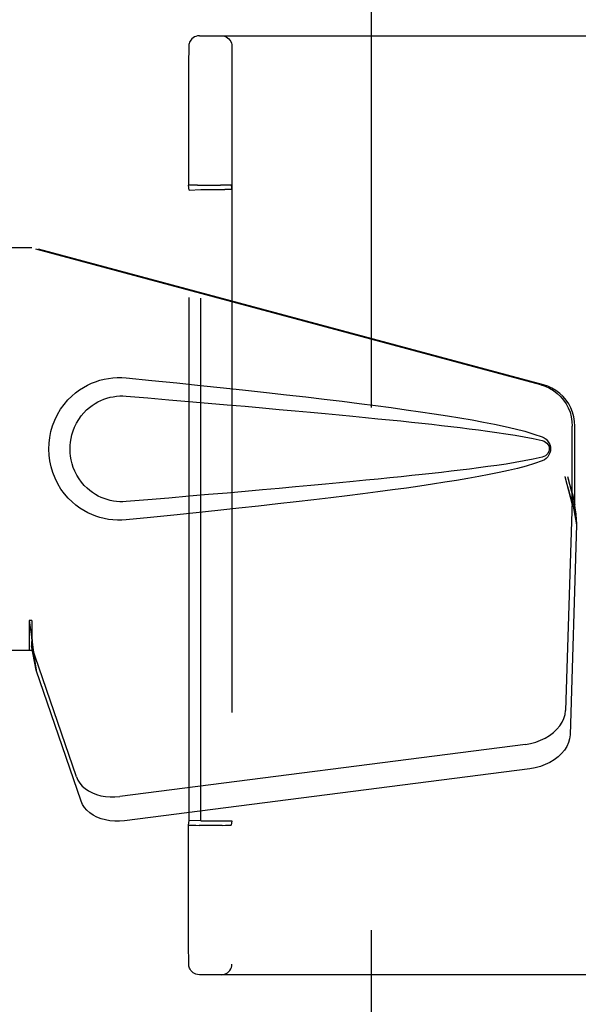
# Model space of a CAD drawing. Header units: inches. Extents: x 0 to 278, y 0 to 180.
# Tile 13 of 80: x 93.79 to 95.43, y 90.36 to 93.25. Entities that reach past the tile are written whole.
import ezdxf

# ---------------------------------------------------------------- set-up
doc = ezdxf.new("R2010")
doc.units = ezdxf.units.IN
doc.header["$LTSCALE"] = 15.310625
doc.header["$MEASUREMENT"] = 0
doc.linetypes.add('HIDDEN', pattern=[0.2, 0.1, -0.1])
doc.layers.add('DEFAULT_2', color=8, linetype='HIDDEN')
doc.layers.add('LEFTHAND_DOOR_ASSEMBLY', color=7, linetype='CONTINUOUS')

msp = doc.modelspace()

# ---------------------------------------------------------------- linework, layer by layer
at = {"layer": 'DEFAULT_2', "color": 8, "linetype": 'HIDDEN'}
for p, q in [((94.8218, 52.3047), (94.8218, 131.3467)), ((94.3175, 93.2007), (95.7024, 93.2007)), ((94.2863, 93.1583), (94.2861, 93.1285)), ((94.2864, 93.1671), (94.2863, 93.1647)), ((94.2863, 93.1647), (94.2863, 93.1583)), ((94.2864, 93.1688), (94.2864, 93.1671)), ((94.4126, 93.1697), (94.4126, 90.4817)), ((94.2861, 93.1285), (94.2856, 92.7627)), ((94.2873, 92.7488), (94.2856, 92.7627)), ((94.2873, 92.7488), (94.3221, 92.7501)), ((94.2873, 90.9027), (94.2873, 92.7488)), ((94.3025, 92.7632), (94.2946, 92.7631)), ((94.3117, 92.7632), (94.3025, 92.7632)), ((94.3117, 92.7632), (94.3795, 92.7632)), ((94.3221, 90.9013), (94.3221, 92.7501)), ((94.3221, 92.7501), (94.3921, 92.7501)), ((94.3891, 92.7632), (94.3795, 92.7632)), ((94.4106, 92.7627), (94.4122, 92.7498)), ((94.4122, 92.7498), (94.4122, 90.9017)), ((94.2856, 90.8888), (94.2873, 90.9027)), ((94.3221, 90.9013), (94.2873, 90.9027)), ((94.3221, 90.9013), (94.3921, 90.9013)), ((94.4122, 90.9017), (94.4106, 90.8888)), ((94.2856, 90.8188), (94.2856, 90.8888)), ((94.307, 90.8883), (94.3165, 90.8882)), ((94.3844, 90.8882), (94.3165, 90.8882)), ((94.3844, 90.8882), (94.3936, 90.8883)), ((94.3936, 90.8883), (94.4015, 90.8884)), ((94.2857, 90.7095), (94.2856, 90.8188)), ((94.2858, 90.6186), (94.2857, 90.7095)), ((94.286, 90.5624), (94.2858, 90.6186)), ((94.2861, 90.5229), (94.286, 90.5624)), ((94.2862, 90.4991), (94.2861, 90.5229)), ((94.2863, 90.4878), (94.2862, 90.4991)), ((94.2864, 90.4844), (94.2863, 90.4878)), ((94.2864, 90.4827), (94.2864, 90.4844)), ((94.2864, 90.4818), (94.2864, 90.4827)), ((95.7024, 90.4507), (94.3175, 90.4507))]:
    msp.add_line(p, q, dxfattribs=at)
for points in [[(94.3175, 93.2007), (94.3119, 93.2002), (94.307, 93.1989), (94.3029, 93.1971), (94.2993, 93.1948), (94.2956, 93.1917), (94.2926, 93.1882), (94.2904, 93.1849), (94.2889, 93.1817), (94.2877, 93.1782), (94.287, 93.1752), (94.2867, 93.1734), (94.2866, 93.1722), (94.2865, 93.1715), (94.2865, 93.171), (94.2865, 93.1705), (94.2864, 93.1701), (94.2864, 93.1697), (94.2864, 93.1688)], [(94.3816, 93.2007), (94.3865, 93.2004), (94.3912, 93.1992), (94.3957, 93.1974), (94.3998, 93.1948), (94.4035, 93.1917), (94.4067, 93.188), (94.4092, 93.1838), (94.4111, 93.1793), (94.4122, 93.1746), (94.4126, 93.1697)], [(94.2946, 92.7631), (94.2915, 92.763), (94.289, 92.7629), (94.2871, 92.7629), (94.286, 92.7628), (94.2856, 92.7627)], [(94.4106, 92.7627), (94.4102, 92.7628), (94.4091, 92.7629), (94.4072, 92.7629), (94.4046, 92.763), (94.4015, 92.7631), (94.3978, 92.7631), (94.3891, 92.7632)], [(94.2856, 90.8888), (94.286, 90.8887), (94.2871, 90.8886), (94.289, 90.8885), (94.2915, 90.8885), (94.2946, 90.8884), (94.2983, 90.8883), (94.307, 90.8883)], [(94.4015, 90.8884), (94.4046, 90.8885), (94.4072, 90.8885), (94.4091, 90.8886), (94.4102, 90.8887), (94.4106, 90.8888)], [(94.3175, 90.4507), (94.3119, 90.4512), (94.307, 90.4526), (94.3029, 90.4544), (94.2993, 90.4566), (94.2956, 90.4597), (94.2926, 90.4633), (94.2904, 90.4666), (94.2889, 90.4698), (94.2877, 90.4732), (94.287, 90.4762), (94.2867, 90.4781), (94.2866, 90.4792), (94.2865, 90.48), (94.2865, 90.4805), (94.2865, 90.481), (94.2864, 90.4814), (94.2864, 90.4818)], [(94.3816, 90.4507), (94.3865, 90.4511), (94.3912, 90.4522), (94.3957, 90.4541), (94.3998, 90.4567), (94.4035, 90.4598), (94.4067, 90.4635), (94.4092, 90.4677), (94.4111, 90.4722), (94.4122, 90.4769), (94.4126, 90.4817)]]:
    msp.add_lwpolyline(points, dxfattribs=at)
for centre, start_param, end_param in [((94.3922, 92.7498), 0.002136, 1.572932), ((94.3922, 90.9017), -1.572932, -0.002136)]:
    msp.add_ellipse(centre, major_axis=(0.02, 0), ratio=0.017455, start_param=start_param, end_param=end_param, dxfattribs=at)
at = {"layer": 'LEFTHAND_DOOR_ASSEMBLY', "color": 8, "linetype": 'HIDDEN'}
for p, q in [((93.5063, 92.5807), (93.8273, 92.5807)), ((95.317, 92.1784), (93.8196, 92.5807)), ((95.3247, 92.1784), (93.8273, 92.5807)), ((95.4094, 91.8279), (95.4094, 92.0577)), ((95.4171, 91.8279), (95.4171, 92.0577)), ((95.3876, 91.9095), (95.4094, 91.8279)), ((95.3953, 91.9095), (95.4171, 91.8279)), ((95.411, 91.8554), (95.4197, 91.7992)), ((95.4087, 91.8393), (95.3895, 91.2242)), ((95.4087, 91.8393), (95.4222, 91.7683)), ((95.4171, 91.8279), (95.4094, 91.8279)), ((95.4197, 91.7992), (95.421, 91.7832)), ((95.4222, 91.7683), (95.4031, 91.1532)), ((93.8196, 91.4882), (93.8196, 91.4007)), ((93.8273, 91.4882), (93.8196, 91.4882)), ((93.8273, 91.4882), (93.8273, 91.4007)), ((93.9578, 91.0302), (93.8259, 91.4141)), ((93.8394, 91.343), (93.8259, 91.4141)), ((93.8273, 91.4007), (93.5063, 91.4007)), ((93.8351, 91.3735), (93.8394, 91.343)), ((93.9713, 90.9592), (93.8394, 91.343)), ((95.272, 91.1252), (94.0846, 90.9727)), ((95.2856, 91.0541), (94.0981, 90.9016))]:
    msp.add_line(p, q, dxfattribs=at)
for points in [[(94.1032, 91.7827), (94.0903, 91.7819), (94.0774, 91.7818), (94.0645, 91.7826), (94.0516, 91.7842), (94.0389, 91.7866), (94.0263, 91.7897), (94.0141, 91.7937), (94.0022, 91.7984), (93.9905, 91.8038), (93.979, 91.8101), (93.9676, 91.8174), (93.9562, 91.8257), (93.9448, 91.8354), (93.9336, 91.8464), (93.9226, 91.8591), (93.9122, 91.8732), (93.903, 91.8884), (93.8949, 91.9045), (93.8884, 91.9211), (93.8832, 91.9382), (93.8796, 91.9553), (93.8774, 91.9726), (93.8766, 91.9899), (93.8773, 92.0072), (93.8793, 92.0244), (93.8828, 92.0416), (93.8878, 92.0586), (93.8942, 92.0753), (93.9021, 92.0914), (93.9112, 92.1068), (93.9215, 92.121), (93.9325, 92.1339), (93.9437, 92.1451), (93.9551, 92.1549), (93.9665, 92.1634), (93.9781, 92.1708), (93.9896, 92.1772), (94.0014, 92.1827), (94.0134, 92.1875), (94.0257, 92.1915), (94.0384, 92.1948), (94.0512, 92.1972), (94.0642, 92.1989)], [(94.0642, 92.1989), (94.0772, 92.1996), (94.0902, 92.1996), (94.1032, 92.1987)], [(94.1032, 92.1987), (94.1788, 92.1912), (94.2514, 92.1838), (94.3211, 92.1766), (94.388, 92.1695), (94.4521, 92.1626), (94.5136, 92.1559), (94.5726, 92.1493), (94.6292, 92.1427), (94.6834, 92.1363), (94.7354, 92.13), (94.7852, 92.1238), (94.833, 92.1177), (94.8788, 92.1116), (94.9227, 92.1055), (94.9648, 92.0995), (95.0051, 92.0935), (95.0437, 92.0875), (95.0806, 92.0815), (95.116, 92.0754), (95.1497, 92.0692), (95.182, 92.0629), (95.2129, 92.0563), (95.2423, 92.0496), (95.2702, 92.0423), (95.2966, 92.0343), (95.3214, 92.0257)], [(95.317, 92.1784), (95.33, 92.1741), (95.3423, 92.1685), (95.354, 92.1616), (95.3649, 92.1534), (95.3748, 92.1441), (95.3836, 92.1338), (95.3913, 92.1225), (95.3977, 92.1105), (95.4028, 92.0978), (95.4064, 92.0847), (95.4086, 92.0713), (95.4094, 92.0577)], [(95.4171, 92.0577), (95.4163, 92.0713), (95.4141, 92.0847), (95.4105, 92.0978), (95.4054, 92.1105), (95.399, 92.1225), (95.3913, 92.1338), (95.3825, 92.1441), (95.3725, 92.1534), (95.3617, 92.1616), (95.35, 92.1685), (95.3377, 92.1741), (95.3247, 92.1784)], [(94.1032, 91.8362), (94.0938, 91.8357), (94.0845, 91.8358), (94.0751, 91.8365), (94.0657, 91.8378), (94.0565, 91.8397), (94.0473, 91.8421), (94.0385, 91.8451), (94.0299, 91.8486), (94.0214, 91.8526), (94.0131, 91.8572), (94.0049, 91.8626), (93.9967, 91.8687), (93.9886, 91.8757), (93.9805, 91.8836), (93.9726, 91.8928), (93.9652, 91.9029), (93.9586, 91.9138), (93.953, 91.925), (93.9484, 91.9362), (93.9448, 91.9474), (93.9421, 91.9583), (93.9403, 91.9691), (93.9392, 91.9796), (93.9388, 91.9899), (93.9391, 92.0003), (93.9401, 92.0108), (93.9418, 92.0214), (93.9443, 92.0323), (93.9477, 92.0435), (93.9522, 92.0547), (93.9577, 92.066), (93.9641, 92.0769), (93.9715, 92.0871), (93.9794, 92.0965), (93.9874, 92.1047), (93.9956, 92.1119), (94.0039, 92.1182), (94.0122, 92.1237), (94.0206, 92.1284), (94.0292, 92.1326), (94.0379, 92.1362), (94.0469, 92.1392), (94.056, 92.1417), (94.0654, 92.1436), (94.0748, 92.1449), (94.0843, 92.1456), (94.0937, 92.1457), (94.1032, 92.1452)], [(94.1032, 92.1452), (94.1666, 92.1399), (94.2278, 92.1347), (94.2868, 92.1297), (94.3437, 92.1248), (94.3986, 92.1201), (94.4514, 92.1154), (94.5021, 92.1109), (94.5509, 92.1065), (94.5978, 92.1023), (94.6428, 92.0982), (94.6859, 92.0941), (94.7272, 92.0902), (94.7666, 92.0865), (94.8044, 92.0828), (94.8404, 92.0792), (94.8747, 92.0757), (94.9074, 92.0724), (94.9388, 92.0691), (94.9689, 92.0659), (94.998, 92.0627), (95.0262, 92.0595), (95.0538, 92.0563), (95.081, 92.0531), (95.1079, 92.0498), (95.1347, 92.0464), (95.1615, 92.0428), (95.1883, 92.0391), (95.2152, 92.0351), (95.2419, 92.0308), (95.2686, 92.0262), (95.2952, 92.0208), (95.3216, 92.0149)], [(95.3214, 92.0257), (95.3275, 92.0226), (95.3328, 92.0187), (95.3373, 92.0141), (95.341, 92.0088), (95.3436, 92.0032), (95.3452, 91.9972), (95.3457, 91.9909), (95.3452, 91.9847), (95.3437, 91.9787), (95.3411, 91.973), (95.3375, 91.9676), (95.3329, 91.9629), (95.3276, 91.9589), (95.3214, 91.9558)], [(95.3216, 92.0149), (95.3267, 92.013), (95.3311, 92.0106), (95.3349, 92.0074), (95.338, 92.0036), (95.3403, 91.9996), (95.3416, 91.9952), (95.342, 91.9905), (95.3415, 91.9859), (95.3401, 91.9816), (95.3378, 91.9776), (95.3348, 91.9739), (95.331, 91.9708), (95.3266, 91.9684), (95.3216, 91.9666)], [(95.3216, 91.9666), (95.2953, 91.9607), (95.2688, 91.9553), (95.2421, 91.9507), (95.2154, 91.9464), (95.1886, 91.9425), (95.1618, 91.9387), (95.1351, 91.9352), (95.1083, 91.9317), (95.0815, 91.9285), (95.0544, 91.9252), (95.0269, 91.922), (94.9987, 91.9189), (94.9696, 91.9157), (94.9395, 91.9125), (94.9082, 91.9092), (94.8755, 91.9058), (94.8412, 91.9023), (94.8052, 91.8988), (94.7675, 91.8951), (94.728, 91.8913), (94.6867, 91.8874), (94.6436, 91.8834), (94.5986, 91.8792), (94.5516, 91.875), (94.5028, 91.8706), (94.4519, 91.8661), (94.3991, 91.8615), (94.3442, 91.8567), (94.2872, 91.8518), (94.228, 91.8467), (94.1667, 91.8416), (94.1032, 91.8362)], [(95.3214, 91.9558), (95.2988, 91.9478), (95.2748, 91.9404), (95.2495, 91.9337), (95.2229, 91.9274), (95.1951, 91.9213), (95.166, 91.9154), (95.1356, 91.9096), (95.1039, 91.9039), (95.0707, 91.8983), (95.0362, 91.8928), (95.0002, 91.8872), (94.9627, 91.8816), (94.9236, 91.876), (94.8829, 91.8704), (94.8405, 91.8648), (94.7964, 91.8591), (94.7505, 91.8533), (94.7026, 91.8474), (94.6529, 91.8415), (94.6011, 91.8355), (94.5471, 91.8293), (94.491, 91.8231), (94.4326, 91.8167), (94.3718, 91.8102), (94.3085, 91.8036), (94.2427, 91.7968), (94.1743, 91.7898), (94.1032, 91.7827)], [(95.3876, 91.9095), (95.3929, 91.8899), (95.3982, 91.8707), (95.4037, 91.8518), (95.4091, 91.8335), (95.4144, 91.816), (95.4197, 91.7992)], [(95.3953, 91.9095), (95.3979, 91.8999), (95.4005, 91.8905), (95.4031, 91.8812), (95.4058, 91.8722), (95.4084, 91.8637), (95.411, 91.8554)], [(95.411, 91.8554), (95.4106, 91.8526), (95.4103, 91.8498), (95.4099, 91.8471), (95.4095, 91.8444), (95.4091, 91.8418), (95.4087, 91.8393)], [(95.421, 91.7832), (95.4218, 91.7731), (95.4222, 91.7683)], [(93.8196, 91.4882), (93.8221, 91.468), (93.8247, 91.448), (93.8274, 91.4283), (93.8301, 91.4092), (93.8351, 91.3735)], [(93.8273, 91.4882), (93.8271, 91.4779), (93.8268, 91.448)], [(93.8268, 91.448), (93.8267, 91.4386), (93.8265, 91.4297)], [(93.834, 91.3812), (93.8325, 91.3922), (93.8304, 91.4095), (93.8287, 91.4255), (93.8276, 91.44), (93.827, 91.4528), (93.8269, 91.4605)], [(93.8265, 91.4297), (93.8263, 91.4242), (93.8262, 91.4216), (93.8261, 91.419), (93.826, 91.4165), (93.8259, 91.4141)], [(95.272, 91.1252), (95.2875, 91.1279), (95.3024, 91.1319), (95.3168, 91.1372), (95.3305, 91.1437), (95.3431, 91.1514), (95.3545, 91.16), (95.3646, 91.1695), (95.3731, 91.1796), (95.3799, 91.1904), (95.385, 91.2015), (95.3882, 91.2128), (95.3895, 91.2242)], [(95.4031, 91.1532), (95.4017, 91.1417), (95.3985, 91.1305), (95.3935, 91.1194), (95.3866, 91.1086), (95.3781, 91.0984), (95.3681, 91.0889), (95.3566, 91.0803), (95.344, 91.0727), (95.3304, 91.0662), (95.3159, 91.0608), (95.301, 91.0568), (95.2856, 91.0541)], [(93.9578, 91.0302), (93.962, 91.0206), (93.9676, 91.0116), (93.9748, 91.0032), (93.9834, 90.9956), (93.9932, 90.9889), (94.0041, 90.9832), (94.0161, 90.9785), (94.0288, 90.975), (94.0422, 90.9726), (94.0561, 90.9714), (94.0702, 90.9714), (94.0846, 90.9727)], [(94.0981, 90.9016), (94.0838, 90.9004), (94.0697, 90.9004), (94.0558, 90.9016), (94.0424, 90.904), (94.0296, 90.9075), (94.0177, 90.9122), (94.0068, 90.9179), (93.9969, 90.9246), (93.9884, 90.9322), (93.9812, 90.9405), (93.9755, 90.9495), (93.9713, 90.9592)]]:
    msp.add_lwpolyline(points, dxfattribs=at)

doc.saveas('drawing.dxf')
